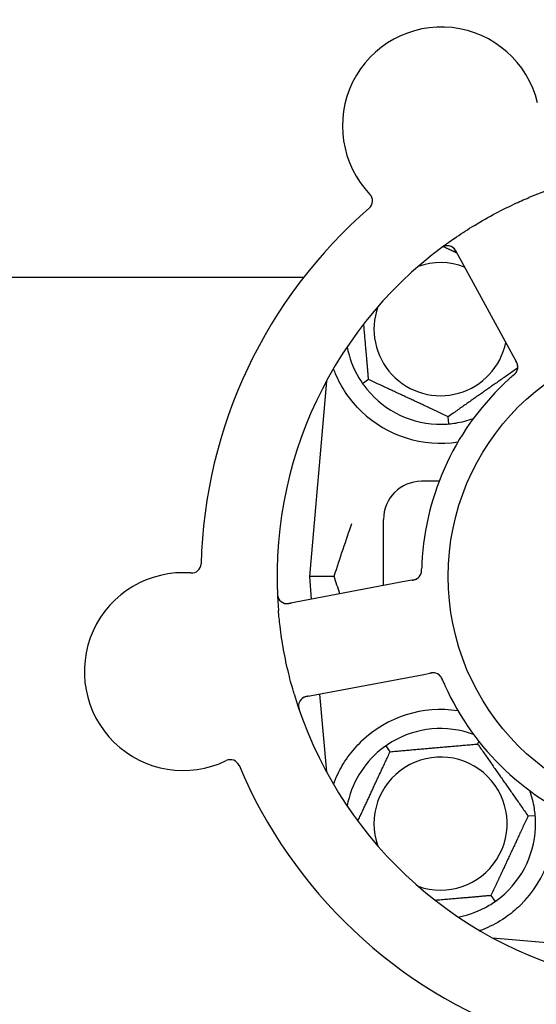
# Model space of a CAD drawing. Header units: inches. Extents: x 24 to 1128, y -69 to 748.
# Tile 19 of 256: x 119.79 to 121.49, y 204.41 to 207.64. Entities that reach past the tile are written whole.
import ezdxf

# ---------------------------------------------------------------- set-up
doc = ezdxf.new("R2010")
doc.units = ezdxf.units.IN
doc.header["$LTSCALE"] = 32
doc.header["$MEASUREMENT"] = 0
doc.layers.add('Dimension (ANSI)', color=7, linetype='Continuous', lineweight=25)
doc.layers.add('Visible (ANSI)', color=7, linetype='Continuous', lineweight=30)
doc.styles.add('Note Text (ANSI)', font='tahoma.ttf')
doc.dimstyles.new('SB Fraction-16 (ANSI)', dxfattribs={"dimscale": 32, "dimtxt": 0.125, "dimasz": 0.098425, "dimexe": 0.125, "dimexo": 0.0625, "dimgap": 0.031496, "dimtad": 0, "dimtih": 1, "dimtoh": 1, "dimdec": 4, "dimrnd": 1e-08, "dimzin": 0, "dimdsep": 46, "dimlunit": 5, "dimtxsty": 'Note Text (ANSI)', "dimcen": 0.09, "dimdle": 0.393701, "dimclrd": 256, "dimclre": 256, "dimclrt": 256, "dimadec": 0, "dimazin": 3, "dimtfac": 0.96, "dimtofl": 0, "dimtmove": 0, "dimatfit": 3, "dimfxl": 1, "dimfrac": 2, "dimtolj": 1, "dimtzin": 12, "dimlwd": -1, "dimlwe": -1, "dimarcsym": 0})

# ---------------------------------------------------------------- blocks, each defined once
blk = doc.blocks.new('*D15')
at = {"layer": 'Defpoints', "color": 0, "transparency": 16777216}
for p in [(152.2904, 475.4837), (60.9568, 155.772), (120.1654, 155.772)]:
    blk.add_point(p, dxfattribs=at)
at = {"layer": 'Dimension (ANSI)', "transparency": 16777216}
for p, q in [((150.2904, 475.4837), (56.9568, 475.4837)), ((60.9568, 472.3341), (60.9568, 338.1609)), ((60.9568, 158.9216), (60.9568, 331.0948)), ((118.1654, 155.772), (56.9568, 155.772))]:
    blk.add_line(p, q, dxfattribs=at)
for points in [[(60.4319, 472.3341), (61.4817, 472.3341), (60.9568, 475.4837)], [(60.4319, 158.9216), (61.4817, 158.9216), (60.9568, 155.772)]]:
    blk.add_solid(points, dxfattribs=at)
at = {"layer": 'Dimension (ANSI)', "transparency": 16777216, "insert": (48.754, 337.153), "char_height": 4, "attachment_point": 1, "style": 'Note Text (ANSI)'}
blk.add_mtext('\\A1;319 11/16', dxfattribs=at)

msp = doc.modelspace()

# ---------------------------------------------------------------- linework, layer by layer
at = {"layer": 'Visible (ANSI)'}
for p, q in [((121.22291, 206.88318), (121.41154, 206.53839)), ((117.4518, 206.79617), (120.72405, 206.79617)), ((121.41154, 206.53839), (121.42109, 206.52094)), ((120.79853, 206.45469), (120.74236, 205.8127)), ((120.93714, 206.45962), (120.91762, 206.44596)), ((121.20084, 206.31389), (121.19877, 206.33762)), ((121.16882, 206.1252), (121.11111, 206.1252)), ((120.98611, 205.78255), (120.98611, 206.0002)), ((121.06064, 205.79661), (120.67444, 205.72375)), ((120.82383, 205.8127), (120.74236, 205.8127)), ((120.74236, 205.8127), (120.74891, 205.7378)), ((121.08016, 205.80029), (121.06064, 205.79661)), ((120.73219, 205.41765), (121.11838, 205.49051)), ((121.11838, 205.49051), (121.13794, 205.49419)), ((120.77619, 205.42595), (120.79853, 205.17072)), ((121.00803, 205.23667), (120.99437, 205.25619)), ((121.29561, 205.26183), (121.29954, 205.27026)), ((121.46119, 205.02536), (121.48492, 205.02744)), ((121.33919, 204.76373), (121.35285, 204.74422)), ((121.34412, 204.62512), (121.6729, 204.59635)), ((121.34736, 204.62337), (121.34736, 204.62483))]:
    msp.add_line(p, q, dxfattribs=at)
msp.add_circle((121.98611, 205.8127), 0.7875, dxfattribs=at)
for centre, radius, start, end in [((121.17616, 207.29312), 0.325, 13.56477, 223.80207), ((121.98611, 205.8127), 1.35, 52.62287, 112.74397), ((120.91904, 207.04653), 0.03125, 310.85452, 43.80207), ((121.98611, 205.8127), 1.6, 130.81714, 178.5497), ((121.98611, 205.8127), 1.35, 124.62287, 184.74397), ((121.19549, 206.86818), 0.03125, 28.68342, 126.83549), ((121.17361, 206.6252), 0.21875, 68.88811, 109.65889), ((121.17361, 206.6252), 0.21875, 160.34111, 348.47873), ((121.17361, 206.6252), 0.3125, 190.71622, 210.84193), ((121.39644, 206.50088), 0.03125, 329.46904, 11.46837), ((121.98611, 205.8127), 0.875, 132.19111, 177.17573), ((121.17361, 206.6252), 0.3125, 219.15807, 270.84193), ((121.17361, 206.6252), 0.375, 226.24547, 278.78707), ((121.17361, 206.6252), 0.3125, 279.15807, 290.27972), ((121.11111, 206.0002), 0.125, 90, 180), ((120.35541, 205.85505), 0.03125, 265.56477, 358.51231), ((120.32786, 205.49987), 0.325, 85.56477, 295.80207), ((121.08007, 205.83207), 0.03125, 298.67765, 340.13682), ((120.66865, 205.75446), 0.03125, 182.53135, 280.68342), ((121.1494, 205.46456), 0.03125, 41.46904, 83.46837), ((121.98611, 205.8127), 0.875, 204.19111, 249.17573), ((121.98611, 205.8127), 1.35, 196.62287, 256.74397), ((120.73798, 205.38694), 0.03125, 100.68342, 198.83549), ((121.17361, 205.0002), 0.375, 81.21293, 133.75453), ((121.17361, 205.0002), 0.3125, 69.72028, 120.84193), ((120.48292, 205.17914), 0.03125, 22.85452, 115.80207), ((121.17361, 205.0002), 0.3125, 129.15807, 169.28378), ((121.17361, 205.0002), 0.21875, 250.34111, 199.65889), ((121.98611, 205.8127), 1.6, 202.81714, 250.5497), ((121.17361, 205.0002), 0.3125, 9.15807, 20.27972), ((121.17361, 205.0002), 0.375, 314.27762, 8.78707), ((121.17361, 205.0002), 0.3125, 309.15807, 0.84193), ((121.17361, 205.0002), 0.3125, 280.71622, 300.84193)]:
    msp.add_arc(centre, radius, start, end, dxfattribs=at)
for points, knots in [([(121.21908, 206.92363), (121.23794, 206.93666), (121.25702, 206.94912), (121.29922, 206.9752), (121.32271, 206.98877), (121.3692, 207.01378), (121.3919, 207.02516), (121.4311, 207.04347), (121.44754, 207.05075), (121.46418, 207.05773)], [-0.73117437, -0.73117437, -0.73117437, -0.73117437, -0.55243049, -0.55243049, -0.34047291, -0.34047291, -0.14064238, -0.14064238, 0, 0, 0, 0]), ([(121.1895, 206.89885), (121.18922, 206.89879), (121.18887, 206.89871), (121.1877, 206.89841), (121.18681, 206.89814), (121.18484, 206.89742), (121.18367, 206.89693), (121.18171, 206.89594), (121.18109, 206.89561), (121.17955, 206.89475), (121.17861, 206.89419), (121.17664, 206.89293), (121.1756, 206.89222), (121.17399, 206.89108), (121.1734, 206.89065), (121.17223, 206.88978), (121.17167, 206.88936), (121.17109, 206.88892)], [0.051298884, 0.051298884, 0.051298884, 0.051298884, 0.057269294, 0.057269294, 0.069785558, 0.069785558, 0.083632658, 0.083632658, 0.089458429, 0.089458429, 0.097820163, 0.097820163, 0.107290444, 0.107290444, 0.113094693, 0.113094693, 0.118968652, 0.118968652, 0.118968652, 0.118968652]), ([(121.2268, 206.87606), (121.22635, 206.87689), (121.22589, 206.87772), (121.22409, 206.88094), (121.22269, 206.88328), (121.2201, 206.88703), (121.21889, 206.88855), (121.21674, 206.89091), (121.21569, 206.89191), (121.21394, 206.89336), (121.21325, 206.89387), (121.21251, 206.89438), (121.21235, 206.89449), (121.21221, 206.89458)], [0, 0, 0, 0, 0.007248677, 0.007248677, 0.028564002, 0.028564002, 0.047482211, 0.047482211, 0.06536174, 0.06536174, 0.076705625, 0.076705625, 0.079955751, 0.079955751, 0.079955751, 0.079955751]), ([(121.4273, 206.50583), (121.42728, 206.50592), (121.42727, 206.50602), (121.42721, 206.50632), (121.42717, 206.50654), (121.42696, 206.50752), (121.42673, 206.50843), (121.42606, 206.5106), (121.42556, 206.51194), (121.4244, 206.51462), (121.42373, 206.51598), (121.42273, 206.51791), (121.42241, 206.51852), (121.42192, 206.51942), (121.42175, 206.51972), (121.42143, 206.52032), (121.42127, 206.52061), (121.42111, 206.5209)], [0.038929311, 0.038929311, 0.038929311, 0.038929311, 0.040726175, 0.040726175, 0.043941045, 0.043941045, 0.054249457, 0.054249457, 0.066768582, 0.066768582, 0.078206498, 0.078206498, 0.083402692, 0.083402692, 0.086046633, 0.086046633, 0.088630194, 0.088630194, 0.088630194, 0.088630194]), ([(121.42716, 206.50663), (121.42716, 206.50663), (121.42716, 206.50664), (121.42715, 206.50671), (121.42711, 206.50693), (121.42696, 206.5076), (121.42684, 206.50813), (121.42652, 206.50931), (121.42632, 206.50995), (121.42604, 206.51075), (121.42597, 206.51096), (121.42542, 206.51245), (121.42468, 206.51412), (121.42335, 206.51675), (121.42294, 206.51753), (121.42229, 206.51874), (121.42206, 206.51916), (121.42159, 206.52002), (121.42135, 206.52046), (121.42111, 206.5209)], [0.028019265, 0.028019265, 0.028019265, 0.028019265, 0.028672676, 0.028672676, 0.033062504, 0.033062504, 0.040781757, 0.040781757, 0.051074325, 0.051074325, 0.054504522, 0.054504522, 0.07506277, 0.07506277, 0.083066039, 0.083066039, 0.087153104, 0.087153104, 0.091266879, 0.091266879, 0.091266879, 0.091266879]), ([(120.91427, 206.35434), (120.89564, 206.37217), (120.87821, 206.39275), (120.84896, 206.43569), (120.8372, 206.45807), (120.82622, 206.48385), (120.82389, 206.48981), (120.82171, 206.49578)], [0.51551539, 0.51551539, 0.51551539, 0.51551539, 0.71204276, 0.71204276, 0.91166133, 0.91166133, 0.96773016, 0.96773016, 0.96773016, 0.96773016]), ([(121.41229, 206.47328), (121.41193, 206.47296), (121.41155, 206.47263), (121.41113, 206.47227), (121.40744, 206.46905), (121.40244, 206.46461), (121.39845, 206.461)], [0.48080563, 0.48080563, 0.48080563, 0.48080563, 0.5329828, 0.5329828, 0.5329828, 1, 1, 1, 1]), ([(121.41232, 206.4733), (121.41255, 206.4735), (121.41277, 206.4737), (121.41338, 206.47423), (121.41377, 206.47456), (121.41496, 206.47561), (121.41577, 206.47635), (121.41743, 206.4779), (121.41828, 206.47875), (121.41992, 206.48045), (121.42065, 206.4813), (121.42205, 206.48302), (121.42262, 206.48384), (121.42329, 206.48489), (121.42346, 206.48518), (121.42359, 206.4854)], [0.001596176, 0.001596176, 0.001596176, 0.001596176, 0.003937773, 0.003937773, 0.007842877, 0.007842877, 0.016055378, 0.016055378, 0.025513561, 0.025513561, 0.037191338, 0.037191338, 0.0541939, 0.0541939, 0.061558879, 0.061558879, 0.061558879, 0.061558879]), ([(121.41232, 206.4733), (121.41273, 206.47366), (121.41315, 206.47402), (121.41397, 206.47473), (121.41438, 206.47509), (121.41574, 206.4763), (121.41668, 206.47716), (121.41817, 206.4786), (121.41877, 206.4792), (121.42011, 206.48061), (121.42077, 206.48138), (121.42189, 206.48279), (121.42236, 206.48345), (121.42307, 206.48452), (121.42335, 206.48498), (121.42351, 206.48525), (121.42353, 206.48529), (121.42354, 206.4853), (121.42354, 206.4853), (121.42354, 206.4853)], [0, 0, 0, 0, 0.004180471, 0.004180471, 0.008305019, 0.008305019, 0.018114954, 0.018114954, 0.025612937, 0.025612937, 0.036850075, 0.036850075, 0.047489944, 0.047489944, 0.05608938, 0.05608938, 0.05828692, 0.05828692, 0.058652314, 0.058652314, 0.058652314, 0.058652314]), ([(121.10919, 205.82075), (121.10927, 205.82097), (121.10938, 205.82125), (121.10966, 205.82208), (121.10984, 205.82269), (121.11018, 205.824), (121.11034, 205.82468), (121.1106, 205.82607), (121.11071, 205.82675), (121.11094, 205.82842), (121.11105, 205.82944), (121.11117, 205.83096), (121.1112, 205.83142), (121.11131, 205.83308), (121.11136, 205.83432), (121.11141, 205.83593), (121.11143, 205.83634), (121.11144, 205.83691), (121.11145, 205.83709), (121.11145, 205.83726)], [0.044252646, 0.044252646, 0.044252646, 0.044252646, 0.05067159, 0.05067159, 0.061250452, 0.061250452, 0.07105005, 0.07105005, 0.078610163, 0.078610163, 0.087196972, 0.087196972, 0.090753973, 0.090753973, 0.100050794, 0.100050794, 0.103147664, 0.103147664, 0.104517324, 0.104517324, 0.104517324, 0.104517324]), ([(121.10933, 205.8211), (121.10933, 205.8211), (121.10934, 205.82113), (121.10939, 205.82125), (121.10943, 205.82139), (121.10958, 205.82181), (121.10969, 205.82216), (121.11005, 205.82333), (121.11028, 205.82424), (121.11067, 205.82621), (121.11083, 205.82724), (121.11111, 205.82967), (121.11122, 205.83112), (121.11136, 205.83394), (121.1114, 205.83533), (121.11144, 205.83688), (121.11145, 205.83707), (121.11145, 205.83726)], [0.030853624, 0.030853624, 0.030853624, 0.030853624, 0.032941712, 0.032941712, 0.036385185, 0.036385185, 0.042347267, 0.042347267, 0.055267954, 0.055267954, 0.065838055, 0.065838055, 0.077516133, 0.077516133, 0.087897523, 0.087897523, 0.089364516, 0.089364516, 0.089364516, 0.089364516]), ([(121.08017, 205.80029), (121.08068, 205.80039), (121.08121, 205.80049), (121.08222, 205.80068), (121.08272, 205.80078), (121.08383, 205.801), (121.08445, 205.80112), (121.08663, 205.80159), (121.08801, 205.80193), (121.09016, 205.80255), (121.09109, 205.80287), (121.09272, 205.80352), (121.09343, 205.80383), (121.09457, 205.80439), (121.09507, 205.80466), (121.09536, 205.80482), (121.09539, 205.80484), (121.09539, 205.80484), (121.09539, 205.80484), (121.09539, 205.80484)], [0, 0, 0, 0, 0.004355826, 0.004355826, 0.008687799, 0.008687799, 0.014307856, 0.014307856, 0.029588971, 0.029588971, 0.043844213, 0.043844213, 0.054171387, 0.054171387, 0.06195455, 0.06195455, 0.063871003, 0.063871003, 0.063878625, 0.063878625, 0.063878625, 0.063878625]), ([(121.08021, 205.8003), (121.0805, 205.80035), (121.08079, 205.80041), (121.0824, 205.80071), (121.08375, 205.80098), (121.08655, 205.8016), (121.08803, 205.80197), (121.09061, 205.80276), (121.09176, 205.80317), (121.09386, 205.80405), (121.09483, 205.80454), (121.09564, 205.80498), (121.09575, 205.80505), (121.09585, 205.8051)], [0, 0, 0, 0, 0.002309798, 0.002309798, 0.012623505, 0.012623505, 0.02433842, 0.02433842, 0.035397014, 0.035397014, 0.047442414, 0.047442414, 0.049661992, 0.049661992, 0.049661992, 0.049661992]), ([(120.63713, 205.76014), (120.63716, 205.75951), (120.63718, 205.75889), (120.63726, 205.75722), (120.63732, 205.75614), (120.63748, 205.75415), (120.63756, 205.75323), (120.63784, 205.75088), (120.63806, 205.74943), (120.63855, 205.74692), (120.63882, 205.74582), (120.63935, 205.74397), (120.63961, 205.74318), (120.64019, 205.74162), (120.64051, 205.74089), (120.6409, 205.74008), (120.64099, 205.73991), (120.64106, 205.73977)], [0, 0, 0, 0, 0.005149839, 0.005149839, 0.013554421, 0.013554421, 0.020527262, 0.020527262, 0.031641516, 0.031641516, 0.041623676, 0.041623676, 0.051235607, 0.051235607, 0.06373445, 0.06373445, 0.067355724, 0.067355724, 0.067355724, 0.067355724]), ([(120.69253, 205.42651), (120.68597, 205.44847), (120.68001, 205.47048), (120.66827, 205.51854), (120.66265, 205.54496), (120.6531, 205.59754), (120.6492, 205.62337), (120.64394, 205.66645), (120.64217, 205.68371), (120.64073, 205.70105)], [-0.73118965, -0.73118965, -0.73118965, -0.73118965, -0.55244576, -0.55244576, -0.34137939, -0.34137939, -0.13566771, -0.13566771, 0, 0, 0, 0]), ([(120.65893, 205.72476), (120.65921, 205.72467), (120.65956, 205.72457), (120.6613, 205.72411), (120.66302, 205.72378), (120.66618, 205.7235), (120.6677, 205.72345), (120.67157, 205.72359), (120.67401, 205.72384), (120.67753, 205.72437), (120.67856, 205.72455), (120.68054, 205.7249), (120.68148, 205.72508), (120.68242, 205.72526)], [0.058736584, 0.058736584, 0.058736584, 0.058736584, 0.064782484, 0.064782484, 0.086145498, 0.086145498, 0.103238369, 0.103238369, 0.123434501, 0.123434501, 0.131598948, 0.131598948, 0.13893919, 0.13893919, 0.13893919, 0.13893919]), ([(121.15342, 205.49555), (121.15342, 205.49555), (121.15341, 205.49555), (121.15334, 205.49556), (121.15312, 205.49559), (121.15243, 205.49566), (121.15189, 205.4957), (121.15067, 205.49577), (121.15001, 205.49578), (121.14915, 205.49576), (121.14894, 205.49575), (121.14735, 205.49569), (121.14553, 205.4955), (121.14261, 205.49505), (121.14175, 205.4949), (121.14039, 205.49465), (121.13992, 205.49457), (121.13897, 205.49439), (121.13847, 205.49429), (121.13798, 205.4942)], [0.028019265, 0.028019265, 0.028019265, 0.028019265, 0.028672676, 0.028672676, 0.033062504, 0.033062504, 0.040781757, 0.040781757, 0.051074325, 0.051074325, 0.054504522, 0.054504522, 0.075062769, 0.075062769, 0.083066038, 0.083066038, 0.087153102, 0.087153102, 0.091266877, 0.091266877, 0.091266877, 0.091266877]), ([(121.15422, 205.49543), (121.15413, 205.49544), (121.15403, 205.49546), (121.15373, 205.4955), (121.15351, 205.49553), (121.15251, 205.49563), (121.15157, 205.4957), (121.14931, 205.49573), (121.14788, 205.49567), (121.14497, 205.49538), (121.14347, 205.49517), (121.14132, 205.49482), (121.14064, 205.4947), (121.13964, 205.49451), (121.1393, 205.49445), (121.13863, 205.49433), (121.13831, 205.49426), (121.13798, 205.4942)], [0.038929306, 0.038929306, 0.038929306, 0.038929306, 0.040726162, 0.040726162, 0.043941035, 0.043941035, 0.054249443, 0.054249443, 0.066768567, 0.066768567, 0.078206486, 0.078206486, 0.083402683, 0.083402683, 0.086046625, 0.086046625, 0.088630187, 0.088630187, 0.088630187, 0.088630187]), ([(121.18053, 205.47113), (121.18041, 205.47141), (121.1803, 205.47169), (121.17998, 205.47243), (121.17978, 205.4729), (121.17915, 205.47435), (121.1787, 205.47535), (121.17773, 205.47741), (121.17719, 205.47849), (121.17608, 205.48057), (121.1755, 205.48153), (121.17429, 205.48339), (121.17369, 205.48418), (121.1729, 205.48514), (121.17268, 205.4854), (121.17251, 205.48559)], [0.001596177, 0.001596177, 0.001596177, 0.001596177, 0.00393777, 0.00393777, 0.007842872, 0.007842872, 0.016055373, 0.016055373, 0.025513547, 0.025513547, 0.037191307, 0.037191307, 0.054193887, 0.054193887, 0.061558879, 0.061558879, 0.061558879, 0.061558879]), ([(121.18053, 205.47113), (121.18032, 205.47164), (121.1801, 205.47214), (121.17968, 205.47314), (121.17946, 205.47364), (121.17874, 205.47531), (121.17821, 205.47647), (121.1773, 205.47833), (121.17691, 205.47909), (121.17598, 205.4808), (121.17546, 205.48167), (121.17446, 205.48316), (121.17398, 205.48382), (121.17318, 205.48483), (121.17283, 205.48523), (121.17262, 205.48547), (121.17259, 205.4855), (121.17258, 205.48551), (121.17258, 205.48551), (121.17258, 205.48551)], [0, 0, 0, 0, 0.004180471, 0.004180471, 0.008305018, 0.008305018, 0.018114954, 0.018114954, 0.025612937, 0.025612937, 0.036850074, 0.036850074, 0.047489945, 0.047489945, 0.056089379, 0.056089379, 0.058286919, 0.058286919, 0.058652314, 0.058652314, 0.058652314, 0.058652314]), ([(121.18054, 205.4711), (121.18073, 205.47066), (121.18093, 205.47019), (121.18115, 205.46968), (121.18307, 205.46518), (121.18574, 205.45905), (121.18795, 205.45414)], [0.48080563, 0.48080563, 0.48080563, 0.48080563, 0.5329828, 0.5329828, 0.5329828, 1, 1, 1, 1]), ([(120.74015, 205.41915), (120.73923, 205.41898), (120.73829, 205.4188), (120.73468, 205.41809), (120.73202, 205.41748), (120.72766, 205.41617), (120.72584, 205.41549), (120.72292, 205.41418), (120.72165, 205.41349), (120.71973, 205.41226), (120.71903, 205.41177), (120.71831, 205.41122), (120.71817, 205.4111), (120.71804, 205.411)], [0, 0, 0, 0, 0.007248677, 0.007248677, 0.028564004, 0.028564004, 0.047482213, 0.047482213, 0.065361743, 0.065361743, 0.076705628, 0.076705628, 0.079955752, 0.079955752, 0.079955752, 0.079955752]), ([(120.70696, 205.39072), (120.70693, 205.39043), (120.7069, 205.39007), (120.70682, 205.38887), (120.7068, 205.38794), (120.70687, 205.38584), (120.70698, 205.38458), (120.70731, 205.38241), (120.70743, 205.38172), (120.70778, 205.37999), (120.70803, 205.37892), (120.70861, 205.37666), (120.70896, 205.37545), (120.70955, 205.37357), (120.70978, 205.37287), (120.71024, 205.3715), (120.71047, 205.37083), (120.71071, 205.37015)], [0.051298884, 0.051298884, 0.051298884, 0.051298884, 0.057269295, 0.057269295, 0.069785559, 0.069785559, 0.08363266, 0.08363266, 0.08945843, 0.08945843, 0.097820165, 0.097820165, 0.107290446, 0.107290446, 0.113094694, 0.113094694, 0.118968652, 0.118968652, 0.118968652, 0.118968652]), ([(120.82178, 205.12957), (120.82593, 205.14088), (120.83076, 205.15258), (120.84448, 205.18098), (120.8557, 205.20045), (120.88253, 205.23772), (120.89808, 205.25557), (120.91427, 205.27107)], [1.39089206, 1.39089206, 1.39089206, 1.39089206, 1.4959744, 1.4959744, 1.66977331, 1.66977331, 1.84048199, 1.84048199, 1.84048199, 1.84048199]), ([(121.43541, 204.73171), (121.42027, 204.71695), (121.40332, 204.70303), (121.36431, 204.67626), (121.3419, 204.66436), (121.31617, 204.65331), (121.31046, 204.65101), (121.30471, 204.64887)], [0.55181372, 0.55181372, 0.55181372, 0.55181372, 0.71000954, 0.71000954, 0.90366002, 0.90366002, 0.95550669, 0.95550669, 0.95550669, 0.95550669])]:
    msp.add_open_spline(points, degree=3, knots=knots, dxfattribs=at)
for points, weights in [([(121.18309, 206.89662), (121.20549, 206.88618), (121.22667, 206.8763)], [1.07843603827, 1.09878333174, 1.1102393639]), ([(120.93714, 206.45962), (120.92862, 206.55701), (120.92115, 206.64238)], [1.04422863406, 1.14843950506, 1.11819795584]), ([(121.42754, 206.49782), (121.31407, 206.41836), (121.19877, 206.33762)], [1.05318140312, 1.20116354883, 1.04422863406]), ([(121.19877, 206.33762), (121.06795, 206.39862), (120.93714, 206.45962)], [1.04422863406, 1.20577136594, 1.04422863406]), ([(121.00803, 205.23667), (121.15182, 205.24925), (121.29561, 205.26183)], [1.04422863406, 1.20577136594, 1.04422863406]), ([(121.29561, 205.26183), (121.3784, 205.1436), (121.46119, 205.02536)], [1.04422863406, 1.20577136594, 1.04422863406]), ([(120.90169, 205.00862), (120.95328, 205.11927), (121.00803, 205.23667)], [1.07748863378, 1.18694802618, 1.04422863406]), ([(121.46119, 205.02536), (121.40019, 204.89455), (121.33919, 204.76373)], [1.04422863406, 1.20577136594, 1.04422863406]), ([(121.33919, 204.76373), (121.2418, 204.75521), (121.15643, 204.74774)], [1.04422863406, 1.14843950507, 1.11819795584]), ([(121.30471, 204.64887), (121.30314, 204.64899), (121.30157, 204.64912)], [0.999914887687, 0.999914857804, 0.999914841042])]:
    msp.add_rational_spline(points, weights, degree=2, dxfattribs=at)
for points in [[(120.9053, 206.46499), (120.90901, 206.45879), (120.91326, 206.45221), (120.91762, 206.44596)], [(120.91762, 206.44596), (120.922, 206.43972), (120.92673, 206.43347), (120.93129, 206.42787)], [(121.1782, 206.31274), (121.18543, 206.31284), (121.19325, 206.31323), (121.20084, 206.31389)], [(121.20084, 206.31389), (121.20844, 206.31456), (121.21621, 206.31553), (121.22335, 206.31668)], [(120.82383, 205.8127), (120.84347, 205.87298), (120.86359, 205.93239), (120.88213, 205.98701)], [(121.11217, 205.85582), (121.11188, 205.84984), (121.1116, 205.8422), (121.11145, 205.83726)], [(120.84268, 205.75549), (120.83639, 205.77439), (120.83009, 205.7935), (120.82383, 205.8127)], [(120.99437, 205.25619), (120.98812, 205.25181), (120.98188, 205.24708), (120.97628, 205.24252)], [(121.0134, 205.26851), (121.00719, 205.2648), (121.00061, 205.26055), (120.99437, 205.25619)], [(121.48492, 205.02744), (121.48425, 205.03503), (121.48328, 205.0428), (121.48213, 205.04994)], [(121.48607, 205.00479), (121.48597, 205.01202), (121.48558, 205.01984), (121.48492, 205.02744)], [(121.35285, 204.74422), (121.35909, 204.74859), (121.36534, 204.75332), (121.37094, 204.75789)], [(121.33382, 204.73189), (121.34002, 204.7356), (121.3466, 204.73985), (121.35285, 204.74422)]]:
    msp.add_open_spline(points, degree=3, dxfattribs=at)

# ---------------------------------------------------------------- dimensions: what is measured, and where the dimension line sits
at = {"layer": 'Dimension (ANSI)'}
dim = msp.add_linear_dim(base=(60.95681, 155.77197), p1=(152.29037, 475.48367), p2=(120.16537, 155.77197), angle=270, dimstyle='SB Fraction-16 (ANSI)', override={"dimgap": 0.031496, "dimdec": 4, "dimtol": 0, "dimlim": 0, "dimtp": 0, "dimtm": 0, "dimtdec": 2, "dimatfit": 1}, dxfattribs=at)
dim.commit()
dim.dimension.update_dxf_attribs({"geometry": '*D15', "text_midpoint": (60.95681, 334.62782), "dimtype": 160})

doc.saveas('drawing.dxf')
